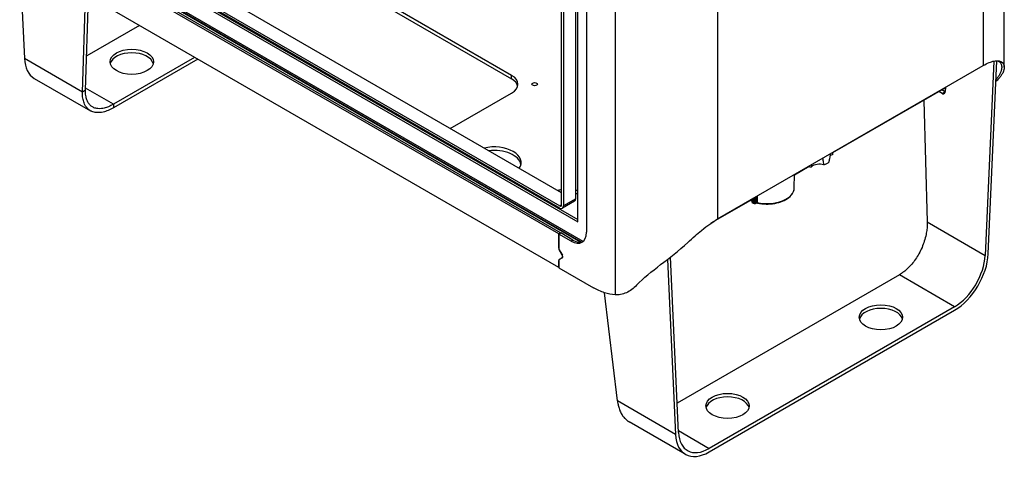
# Model space of a CAD drawing. Header units: millimetres. Extents: x 0 to 3364, y 0 to 2376.
# Tile 56 of 59: x 1999 to 2453, y 1575 to 1779. Entities that reach past the tile are written whole.
import ezdxf

# ---------------------------------------------------------------- set-up
doc = ezdxf.new("R2010")
doc.units = ezdxf.units.MM
doc.header["$LTSCALE"] = 0.2
doc.layers.add('01_Object Line', color=4, linetype='Continuous')

# ---------------------------------------------------------------- blocks, each defined once
blk = doc.blocks.new('A$Cd34b8aed')
for p, q in [((136.07, 177.38), (136.07, 413.69)), ((126.29, 401.96), (126.29, 178.11)), ((-43.42, 331.25), (-43.42, 72.38)), ((3.82, 331.25), (3.82, 107.4)), ((-61.52, 116.68), (-61.52, 320.47)), ((-60.6, 106.1), (-60.6, 321.01)), ((-68.02, 113.9), (-68.02, 317.7)), ((-67.18, 317.21), (-67.18, 113.41)), ((-56.57, 315.17), (-56.57, 101.25)), ((-68.02, 119.45), (-293.87, 249.85)), ((-302.15, 245.56), (-60.6, 106.1)), ((-301.3, 246.05), (-60.6, 107.08)), ((-299.53, 246.58), (-68.87, 113.41)), ((-68.87, 112.43), (-299.53, 245.6)), ((-69.36, 100.47), (-317.21, 243.56)), ((-68.52, 100.96), (-316.36, 244.05)), ((-59.3, 96.7), (-303, 237.4)), ((-58.95, 96.74), (-302.78, 237.52)), ((-58.09, 97.06), (-302.43, 238.13)), ((-91.08, 173.59), (-197.14, 234.82)), ((-197.14, 233.19), (-91.08, 171.95)), ((-317.9, 228.46), (-315.7, 181.36)), ((-69.36, 84.96), (-317.21, 228.05)), ((-288.95, 165.91), (-287.45, 210.87)), ((-287.53, 166.81), (-286.1, 210.08)), ((-262.69, 196.57), (-287.01, 182.53)), ((-237.23, 181.87), (-274.71, 160.24)), ((-288.95, 165.91), (-315.7, 181.36)), ((-235.82, 181.06), (-274.71, 158.6)), ((3.82, 107.4), (126.29, 178.11)), ((131.22, 180.16), (127.26, 90.58)), ((128.67, 91.31), (132.61, 180.33)), ((-91.08, 171.95), (-91.08, 173.59)), ((-311.17, 172.21), (-285.31, 157.28)), ((108.93, 168.09), (108.85, 166.13)), ((-287.53, 166.81), (-288.95, 165.91)), ((-274.71, 160.24), (-287.51, 167.63)), ((-119.36, 149.09), (-91.08, 165.42)), ((108.92, 167.83), (56.92, 137.81)), ((107.36, 165.27), (105.92, 166.1)), ((108.77, 166), (107.26, 166.87)), ((108.77, 166), (107.36, 165.27)), ((108.78, 165.73), (107.64, 165.14)), ((108.67, 165.47), (107.91, 165.08)), ((108.51, 165.28), (108.17, 165.1)), ((-274.71, 160.24), (-274.71, 158.6)), ((98.93, 162.06), (100.52, 106.02)), ((39.24, 121.73), (39.28, 127.88)), ((46.04, 131.53), (39.28, 127.62)), ((-68.87, 113.41), (-68.02, 113.9)), ((-62.02, 115.58), (-67.67, 112.31)), ((-61.52, 116.68), (-67.18, 113.41)), ((19.06, 115.95), (0.77, 105.39)), ((19.86, 115.48), (18.84, 116.07)), ((19.86, 116.67), (19.86, 115.22)), ((19.92, 116.7), (19.92, 115.17)), ((20.56, 117.07), (20.56, 114.98)), ((21.13, 117.4), (21.13, 115.04)), ((21.77, 114.67), (21.55, 114.54)), ((21.66, 114.77), (21.88, 114.9)), ((21.88, 114.9), (21.86, 117.82)), ((100.52, 106.02), (127.26, 90.58)), ((-68.52, 100.96), (-69.36, 100.47)), ((-69.36, 93.87), (-69.36, 100.47)), ((-69.3, 100.43), (-68.45, 100.92)), ((-63.64, 97.16), (-69.3, 100.43)), ((-69.3, 100.43), (-69.3, 93.83)), ((-68.52, 100.88), (-68.52, 100.96)), ((-62.79, 97.65), (-68.45, 100.92)), ((-62.79, 97.65), (-63.64, 97.16)), ((-69.36, 93.87), (-69.3, 93.91)), ((-69.12, 93.19), (-69.16, 93.17)), ((-67.74, 90.72), (-69.16, 93.17)), ((-69.09, 93.13), (-67.68, 90.68)), ((-69.29, 88.33), (-69.36, 88.29)), ((-69.36, 84.96), (-69.36, 88.29)), ((-69.3, 88.25), (-69.3, 84.92)), ((-69.16, 88.75), (-67.74, 89.57)), ((-67.68, 89.53), (-69.09, 88.71)), ((-67.74, 90.72), (-67.71, 90.74)), ((-67.74, 89.57), (-67.53, 89.69)), ((-19.29, 88.7), (-15.54, 8.05)), ((-14.12, 8.95), (-17.89, 89.79)), ((-69.36, 84.96), (-69.3, 84.99)), ((-69.3, 84.92), (-53.36, 75.71)), ((87.68, 81.65), (-14.75, 22.51)), ((113.14, 66.95), (87.68, 81.65)), ((-42.27, 23.49), (-48.21, 73.36)), ((113.14, 66.95), (0, 1.63)), ((0, 0), (113.14, 65.32)), ((-15.54, 8.05), (-42.27, 23.49)), ((-11, -1.09), (-36.87, 13.85)), ((-14.16, 9.81), (0, 1.63))]:
    blk.add_line(p, q)
for centre, major_axis in [((-266.23, 179.83), (10, 0)), ((-80.47, 169.5), (1.25, 0)), ((79.2, 62.05), (10, 0)), ((8.49, 21.23), (10, 0))]:
    blk.add_ellipse(centre, major_axis=major_axis, ratio=0.57735)
for centre, major_axis, ratio, start_param, end_param in [((-266.23, 178.2), (10, 0), 0.57735, 0.141897, 2.999696), ((-300.17, 191.26), (-11, -19.05), 0.57735, 5.550147, 6.283185), ((-98.15, 169.5), (10, 0), 0.57735, 5.497787, 7.068583), ((-98.15, 167.87), (10, 0), 0.57735, 0.141897, 0.785398), ((107.43, 166.94), (-0.92, 1.77), 0.606775, 2.383784, 2.583998), ((108.25, 167.71), (-0.44, -2.61), 0.625451, 6.174984, 6.344262), ((107.43, 166.94), (0.92, -1.78), 0.606775, 5.92577, 6.125864), ((107.72, 166.42), (0.61, -1.26), 0.72625, 6.114282, 6.592826), ((107.43, 166.95), (0.92, -1.78), 0.606775, 0.242555, 0.44234), ((106.69, 166.53), (2.03, -0.96), 0.723833, 0.004647, 0.183872), ((108.84, 167.67), (0.92, -1.77), 0.606775, 5.525376, 5.568941), ((107.43, 166.95), (-0.92, 1.78), 0.606775, 3.783635, 3.954578), ((-129.97, 151.13), (10, 0), 0.57735, 4.985697, 5.064342), ((-99.21, 133.37), (12.5, 0), 0.57735, 5.909304, 8.227863), ((-99.21, 133.37), (-12.5, 0), 0.57735, 5.840454, 5.900592), ((-99.21, 131.74), (12.5, 0), 0.57735, 0.11338, 1.761809), ((59.05, 134.89), (4.26, 0), 0.57735, 2.123498, 2.417986), ((-99.21, 131.74), (-12.5, 0), 0.57735, 5.674709, 5.73192), ((50.84, 130.15), (4.26, 0), 0.57735, 1.0763, 2.588891), ((47.84, 136.62), (9, 0), 0.57735, 5.304917, 5.690657), ((47.84, 136.62), (9, 0), 0.57735, 4.471108, 4.64346), ((-99.21, 133.37), (12.5, 0), 0.57735, 5.094983, 5.15512), ((-65.27, 113.78), (-12.5, 0), 0.57735, 4.934836, 5.08627), ((-65.27, 113.78), (-12.5, 0), 0.57735, 4.329769, 4.407892), ((-65.27, 112.15), (-12.5, 0), 0.57735, 4.329769, 4.407892), ((26.62, 121.76), (12.62, 0), 0.57735, 4.353953, 6.279483), ((-65.27, 113.78), (-12.5, 0), 0.57735, 5.840454, 5.900592), ((-65.27, 112.15), (-12.5, 0), 0.57735, 5.674709, 5.73192), ((-68.87, 114.39), (0.6, -1.04), 0.57735, 5.497787, 7.068583), ((-63.22, 117.66), (1.2, -2.08), 0.57735, 0, 0.785398), ((19.96, 115.22), (-0.1, 0), 0.57735, 0, 1.07515), ((26.62, 122.33), (-14.1, 0), 0.57735, 1.07515, 1.126535), ((20.78, 115.24), (-0.5, 0), 0.57735, 1.126535, 2.356194), ((21.3, 114.97), (0.25, -0.433), 0.57735, 6.283184, 7.068583), ((21.52, 115.1), (0.25, -0.433), 0.57735, 0, 0.785398), ((22.37, 115.21), (-0.106, -0.489), 0.286435, 5.364379, 6.283186), ((-68.87, 114.39), (1.2, -2.08), 0.57735, 5.497787, 7.068583), ((-65.27, 113.78), (12.5, 0), 0.57735, 5.094983, 5.095009), ((-63.64, 105.33), (5, -8.66), 0.57735, 5.497787, 7.068583), ((-62.79, 105.82), (5, -8.66), 0.57735, 5.497787, 6.19823), ((-68.66, 93.46), (-0.5, 0.866), 0.57735, 0.785398, 1.570796), ((-68.59, 93.42), (-0.5, 0.866), 0.57735, 0.785398, 1.570796), ((113.14, 83.28), (-11, -19.05), 0.57735, 0.785398, 2.303835), ((-68.66, 87.88), (-0.5, 0.866), 0.57735, 0, 0.785398), ((-68.59, 87.84), (-0.5, 0.866), 0.57735, 0, 0.785398), ((-67.81, 88.37), (-0.5, 0.866), 0.57735, 0, 0.371615), ((-68.24, 90.43), (0.5, -0.866), 0.57735, 0, 1.570796), ((-68.18, 90.39), (0.5, -0.866), 0.57735, 0, 1.570796), ((113.14, 83.28), (-10, -17.32), 0.57735, 0.785398, 2.303835), ((79.2, 60.42), (10, 0), 0.57735, 0.141897, 2.999696), ((8.49, 19.6), (10, 0), 0.57735, 0.141897, 2.999696), ((0, 17.96), (-11, -19.05), 0.57735, 5.550147, 7.068583), ((0, 17.96), (-10, -17.32), 0.57735, 5.550147, 7.068583)]:
    blk.add_ellipse(centre, major_axis=major_axis, ratio=ratio, start_param=start_param, end_param=end_param)
for points, knots in [([(126.29, 178.11), (127.29, 178.64), (128.2, 179.09), (129.88, 179.79), (130.61, 180.04), (131.72, 180.26), (132.14, 180.31), (134.38, 180.38), (135.44, 179.6), (135.99, 178.22), (136.06, 177.85), (136.07, 177.24), (136.06, 177), (136.02, 176.7), (136.01, 176.65), (135.98, 176.48), (135.96, 176.35), (135.91, 176.13), (135.88, 176.04), (135.8, 175.76), (135.74, 175.57), (135.62, 175.27), (135.57, 175.15), (135.41, 174.79), (135.28, 174.55), (135.04, 174.13), (134.92, 173.94), (134.55, 173.38), (134.26, 172.99), (133.59, 172.17), (133.19, 171.73), (132.75, 171.29)], [-6.58157, -6.58157, -6.58157, -6.58157, -5.994497, -5.994497, -5.412175, -5.412175, -5.014575, -5.014575, -3.052127, -3.052127, -2.398285, -2.398285, -2.066799, -2.066799, -2.013249, -2.013249, -1.85699, -1.85699, -1.751451, -1.751451, -1.526699, -1.526699, -1.389031, -1.389031, -1.109642, -1.109642, -0.898606, -0.898606, -0.470476, -0.470476, -0.000001, -0.000001, -0.000001, -0.000001]), ([(133.09, 180.31), (133.62, 180.08), (134.04, 179.74), (134.6, 178.9), (134.76, 178.46), (134.87, 177.71), (134.88, 177.43), (134.86, 177.06), (134.86, 176.98), (134.85, 176.88), (134.84, 176.85), (134.84, 176.78), (134.83, 176.75), (134.82, 176.64), (134.81, 176.57), (134.78, 176.37), (134.75, 176.25), (134.7, 176), (134.67, 175.89), (134.61, 175.66), (134.57, 175.55), (134.48, 175.27), (134.42, 175.12), (134.26, 174.71), (134.14, 174.47), (133.79, 173.78), (133.52, 173.34), (132.92, 172.47), (132.59, 172.04), (132.22, 171.61)], [-4.19323, -4.19323, -4.19323, -4.19323, -3.342797, -3.342797, -2.59462, -2.59462, -2.178264, -2.178264, -2.069744, -2.069744, -2.02859, -2.02859, -1.979257, -1.979257, -1.895921, -1.895921, -1.754225, -1.754225, -1.627193, -1.627193, -1.500928, -1.500928, -1.326017, -1.326017, -1.058348, -1.058348, -0.588281, -0.588281, -0.15309, -0.15309, -0.15309, -0.15309]), ([(-274.71, 158.6), (-275.52, 158.13), (-276.33, 157.73), (-277.9, 157.09), (-278.66, 156.84), (-279.88, 156.56), (-280.35, 156.48), (-281.42, 156.38), (-282, 156.38), (-283.28, 156.5), (-283.96, 156.67), (-284.74, 156.99), (-284.9, 157.06), (-285.29, 157.26), (-285.51, 157.4), (-285.94, 157.69), (-286.13, 157.85), (-286.7, 158.35), (-287.03, 158.73), (-287.45, 159.34), (-287.57, 159.53), (-287.88, 160.08), (-288.06, 160.46), (-288.47, 161.54), (-288.67, 162.28), (-288.86, 163.51), (-288.9, 163.95), (-288.96, 164.9), (-288.96, 165.39), (-288.95, 165.91)], [-3.346799, -3.346799, -3.346799, -3.346799, -3.000995, -3.000995, -2.662509, -2.662509, -2.440947, -2.440947, -2.150501, -2.150501, -1.771992, -1.771992, -1.6734, -1.6734, -1.523501, -1.523501, -1.378484, -1.378484, -1.093403, -1.093403, -0.97632, -0.97632, -0.757883, -0.757883, -0.398123, -0.398123, -0.203881, -0.203881, -0.000001, -0.000001, -0.000001, -0.000001]), ([(-274.71, 160.24), (-275.45, 159.81), (-276.18, 159.44), (-277.6, 158.85), (-278.29, 158.63), (-279.4, 158.38), (-279.83, 158.3), (-280.8, 158.21), (-281.32, 158.2), (-282.48, 158.31), (-283.09, 158.46), (-283.8, 158.75), (-283.94, 158.82), (-284.29, 159), (-284.49, 159.12), (-284.87, 159.38), (-285.05, 159.53), (-285.56, 159.98), (-285.86, 160.33), (-286.23, 160.87), (-286.34, 161.04), (-286.61, 161.54), (-286.77, 161.88), (-287.14, 162.86), (-287.31, 163.53), (-287.47, 164.64), (-287.51, 165.04), (-287.55, 165.89), (-287.55, 166.34), (-287.53, 166.81)], [-3.043573, -3.043573, -3.043573, -3.043573, -2.729095, -2.729095, -2.421265, -2.421265, -2.219761, -2.219761, -1.955596, -1.955596, -1.611301, -1.611301, -1.521788, -1.521788, -1.385463, -1.385463, -1.253582, -1.253582, -0.994329, -0.994329, -0.887855, -0.887855, -0.689209, -0.689209, -0.362049, -0.362049, -0.185407, -0.185407, -0.000001, -0.000001, -0.000001, -0.000001]), ([(55.3, 133.72), (55.4, 134.22), (55.51, 134.73), (55.76, 136.02), (55.91, 136.79), (56.06, 137.56)], [-3.2623043, -3.2623043, -3.2623043, -3.2623043, -3.1032766, -3.1032766, -2.862359, -2.862359, -2.862359, -2.862359]), ([(52.24, 135.36), (52.37, 134.75), (52.5, 134.13), (52.71, 133.12), (52.79, 132.71), (52.86, 132.31)], [-1.4623049, -1.4623049, -1.4623049, -1.4623049, -1.2213873, -1.2213873, -1.0623596, -1.0623596, -1.0623596, -1.0623596]), ([(22.27, 114.72), (23.53, 114.45), (24.87, 114.29), (27.56, 114.24), (28.91, 114.34), (31.49, 114.79), (32.72, 115.14), (34.94, 116.05), (35.93, 116.61), (37.57, 117.92), (38.21, 118.65), (39.03, 120.17), (39.24, 120.95), (39.24, 121.73)], [5.139351, 5.139351, 5.139351, 5.139351, 5.464981, 5.464981, 5.790007, 5.790007, 6.115439, 6.115439, 6.441985, 6.441985, 6.767354, 6.767354, 7.064881, 7.064881, 7.064881, 7.064881]), ([(20.23, 114.6), (20.16, 114.63), (20.09, 114.67), (19.98, 114.78), (19.94, 114.85), (19.88, 115.02), (19.86, 115.12), (19.86, 115.22)], [0.0017258, 0.0017258, 0.0017258, 0.0017258, 0.0361585, 0.0361585, 0.0707506, 0.0707506, 0.1077602, 0.1077602, 0.1077602, 0.1077602]), ([(20.24, 114.6), (20.23, 114.6), (20.21, 114.61), (20.19, 114.62), (20.18, 114.62), (20.16, 114.64), (20.14, 114.65), (20.1, 114.68), (20.08, 114.69), (20.06, 114.72), (20.04, 114.73), (20.02, 114.76), (20.01, 114.78), (20, 114.81), (19.99, 114.82), (19.97, 114.86), (19.96, 114.9), (19.94, 114.97), (19.93, 115.01), (19.92, 115.09), (19.92, 115.13), (19.92, 115.17)], [0.4376496, 0.4376496, 0.4376496, 0.4376496, 0.4759915, 0.4759915, 0.5, 0.5, 0.5625, 0.5625, 0.625, 0.625, 0.6728669, 0.6728669, 0.7206851, 0.7206851, 0.75, 0.75, 0.8374523, 0.8374523, 0.9225712, 0.9225712, 1, 1, 1, 1]), ([(20.85, 114.43), (20.81, 114.44), (20.77, 114.45), (20.69, 114.47), (20.64, 114.48), (20.56, 114.5), (20.52, 114.52), (20.44, 114.54), (20.4, 114.55), (20.32, 114.58), (20.28, 114.59), (20.24, 114.6)], [1.22247715, 1.22247715, 1.22247715, 1.22247715, 1.23237615, 1.23237615, 1.24227515, 1.24227515, 1.25217415, 1.25217415, 1.26207315, 1.26207315, 1.27197216, 1.27197216, 1.27197216, 1.27197216]), ([(20.85, 114.43), (20.83, 114.43), (20.81, 114.44), (20.72, 114.48), (20.66, 114.55), (20.58, 114.73), (20.56, 114.85), (20.56, 114.98)], [-0.5679615, -0.5679615, -0.5679615, -0.5679615, -0.5, -0.5, -0.25, -0.25, 0, 0, 0, 0]), ([(21.55, 114.54), (21.44, 114.48), (21.32, 114.43), (21.08, 114.39), (20.96, 114.4), (20.85, 114.43)], [0, 0, 0, 0, 0.04202321, 0.04202321, 0.0809329, 0.0809329, 0.0809329, 0.0809329]), ([(21.66, 114.77), (21.64, 114.76), (21.62, 114.75), (21.61, 114.74), (21.58, 114.73), (21.56, 114.72), (21.53, 114.71), (21.52, 114.71), (21.5, 114.71), (21.49, 114.7), (21.48, 114.7), (21.47, 114.7), (21.46, 114.7), (21.46, 114.7), (21.45, 114.7), (21.45, 114.7), (21.43, 114.69), (21.41, 114.69), (21.39, 114.69), (21.37, 114.7), (21.35, 114.7), (21.34, 114.7), (21.32, 114.71), (21.31, 114.71), (21.29, 114.72), (21.29, 114.72), (21.28, 114.72), (21.28, 114.73), (21.26, 114.73), (21.25, 114.74), (21.24, 114.76), (21.22, 114.77), (21.21, 114.78), (21.2, 114.79), (21.19, 114.8), (21.19, 114.81), (21.18, 114.82), (21.18, 114.83), (21.18, 114.83), (21.17, 114.84), (21.17, 114.84), (21.17, 114.85), (21.16, 114.86), (21.15, 114.88), (21.15, 114.9), (21.14, 114.92), (21.14, 114.94), (21.14, 114.96), (21.13, 114.98), (21.13, 115), (21.13, 115.02), (21.13, 115.04)], [0, 0, 0, 0, 0.007136, 0.007136, 0.007136, 0.01775, 0.01775, 0.01775, 0.0245609, 0.0245609, 0.0245609, 0.0283641, 0.0283641, 0.0283641, 0.0307589, 0.0307589, 0.0307589, 0.0393633, 0.0393633, 0.0393633, 0.0483904, 0.0483904, 0.0483904, 0.0564448, 0.0564448, 0.0564448, 0.0590876, 0.0590876, 0.0590876, 0.0675477, 0.0675477, 0.0675477, 0.0761083, 0.0761083, 0.0761083, 0.0821004, 0.0821004, 0.0821004, 0.08452, 0.08452, 0.08452, 0.0884685, 0.0884685, 0.0884685, 0.0978759, 0.0978759, 0.0978759, 0.1054851, 0.1054851, 0.1054851, 0.1128321, 0.1128321, 0.1128321, 0.1128321]), ([(22.27, 114.72), (22.23, 114.73), (22.2, 114.73), (22.13, 114.74), (22.09, 114.74), (22.01, 114.73), (21.97, 114.73), (21.9, 114.72), (21.87, 114.71), (21.82, 114.69), (21.8, 114.68), (21.78, 114.67), (21.78, 114.67), (21.77, 114.67)], [0, 0, 0, 0, 0.01058093, 0.01058093, 0.02181264, 0.02181264, 0.03379484, 0.03379484, 0.04526063, 0.04526063, 0.05629289, 0.05629289, 0.05786019, 0.05786019, 0.05786019, 0.05786019]), ([(22.2, 114.94), (22.14, 114.95), (22.08, 114.95), (21.97, 114.94), (21.92, 114.92), (21.88, 114.9)], [0, 0, 0, 0, 0.5, 0.5, 1, 1, 1, 1]), ([(-9.86, 96.57), (-8.76, 97.56), (-7.64, 98.56), (-5.54, 100.39), (-4.54, 101.25), (-2.08, 103.28), (-0.83, 104.24), (1.5, 105.92), (2.69, 106.72), (3.82, 107.4)], [-1.533153, -1.533153, -1.533153, -1.533153, -1.197532, -1.197532, -0.907065, -0.907065, -0.479699, -0.479699, -0.000001, -0.000001, -0.000001, -0.000001]), ([(100.52, 106.02), (100.53, 105.66), (100.53, 105.28), (100.52, 104.91), (100.52, 104.53), (100.5, 104.15), (100.48, 103.76), (100.45, 103.38), (100.42, 102.99), (100.37, 102.6), (100.33, 102.21), (100.28, 101.82), (100.21, 101.42), (100.15, 101.02), (100.08, 100.62), (100, 100.22)], [0, 0, 0, 0, 0.001262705, 0.001262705, 0.001262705, 0.00253329, 0.00253329, 0.00253329, 0.003796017, 0.003796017, 0.003796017, 0.005070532, 0.005070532, 0.005070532, 0.006345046, 0.006345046, 0.006345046, 0.006345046]), ([(100, 100.22), (99.79, 99.2), (99.52, 98.18), (98.89, 96.19), (98.54, 95.23), (97.7, 93.29), (97.22, 92.3), (96.2, 90.46), (95.68, 89.61), (95.11, 88.79)], [-1.266121, -1.266121, -1.266121, -1.266121, -0.940752, -0.940752, -0.63306, -0.63306, -0.305159, -0.305159, -0.000001, -0.000001, -0.000001, -0.000001]), ([(-33.44, 76.81), (-30.23, 80.24), (-26.49, 83.16), (-18.28, 89.48), (-14.02, 92.7), (-9.86, 96.57)], [-3.486634, -3.486634, -3.486634, -3.486634, -1.739483, -1.739483, 0, 0, 0, 0]), ([(95.11, 88.79), (94.58, 88.03), (94.02, 87.3), (92.84, 85.92), (92.23, 85.26), (90.97, 84.06), (90.33, 83.51), (89.02, 82.5), (88.35, 82.05), (87.68, 81.65)], [-1.143805, -1.143805, -1.143805, -1.143805, -0.860185, -0.860185, -0.572019, -0.572019, -0.288177, -0.288177, 0, 0, 0, 0]), ([(-43.42, 72.38), (-44.98, 72.48), (-46.61, 72.82), (-49.94, 73.95), (-51.65, 74.73), (-53.36, 75.71)], [-1.444624, -1.444624, -1.444624, -1.444624, -0.72293, -0.72293, 0, 0, 0, 0]), ([(-33.44, 76.81), (-34.82, 75.34), (-36.43, 74.16), (-39.03, 73), (-39.94, 72.71), (-41.71, 72.39), (-42.57, 72.33), (-43.42, 72.38)], [-1.616486, -1.616486, -1.616486, -1.616486, -0.807369, -0.807369, -0.392613, -0.392613, -0.000107, -0.000107, -0.000107, -0.000107]), ([(-42.27, 23.49), (-42.22, 23.11), (-42.17, 22.75), (-42.11, 22.39), (-42.05, 22.03), (-41.97, 21.68), (-41.89, 21.33), (-41.88, 21.26), (-41.86, 21.19), (-41.84, 21.12), (-41.76, 20.77), (-41.66, 20.44), (-41.56, 20.11), (-41.45, 19.79), (-41.34, 19.47), (-41.21, 19.16), (-41.19, 19.1), (-41.16, 19.03), (-41.14, 18.97)], [0, 0, 0, 0, 0.226068, 0.226068, 0.226068, 0.452138, 0.452138, 0.452138, 0.5, 0.5, 0.5, 0.726069, 0.726069, 0.726069, 0.952138, 0.952138, 0.952138, 1, 1, 1, 1]), ([(-41.14, 18.97), (-41.01, 18.67), (-40.88, 18.37), (-40.74, 18.09), (-40.59, 17.8), (-40.44, 17.53), (-40.28, 17.26), (-40.25, 17.2), (-40.21, 17.14), (-40.17, 17.08), (-40.01, 16.82), (-39.83, 16.57), (-39.65, 16.33), (-39.47, 16.09), (-39.28, 15.86), (-39.08, 15.64), (-39.04, 15.59), (-38.99, 15.54), (-38.95, 15.49), (-38.74, 15.28), (-38.53, 15.08), (-38.32, 14.89), (-38.1, 14.7), (-37.87, 14.52), (-37.64, 14.35), (-37.59, 14.31), (-37.54, 14.27), (-37.48, 14.23), (-37.28, 14.1), (-37.08, 13.97), (-36.87, 13.85)], [0, 0, 0, 0, 0.1122251, 0.1122251, 0.1122251, 0.224451, 0.224451, 0.224451, 0.25, 0.25, 0.25, 0.3621651, 0.3621651, 0.3621651, 0.4743308, 0.4743308, 0.4743308, 0.5, 0.5, 0.5, 0.612165, 0.612165, 0.612165, 0.7243308, 0.7243308, 0.7243308, 0.75, 0.75, 0.75, 0.8443959, 0.8443959, 0.8443959, 0.8443959])]:
    blk.add_open_spline(points, degree=3, knots=knots)
for points in [[(132.19, 170.81), (132.39, 170.95), (132.58, 171.11), (132.75, 171.29)], [(132.75, 171.29), (132.57, 171.26), (132.39, 171.23), (132.21, 171.21)], [(56.95, 138.08), (56.91, 137.71), (56.86, 137.35), (56.81, 136.98)], [(47.22, 131.44), (47.33, 131.84), (47.44, 132.24), (47.55, 132.65)], [(22.18, 118), (22.19, 116.98), (22.19, 115.96), (22.2, 114.94)]]:
    blk.add_open_spline(points, degree=3)

msp = doc.modelspace()

# ---------------------------------------------------------------- block references
at = {"layer": '01_Object Line'}
msp.add_blockref('A$Cd34b8aed', (2317.341, 1579.816), dxfattribs=at)

doc.saveas('drawing.dxf')
